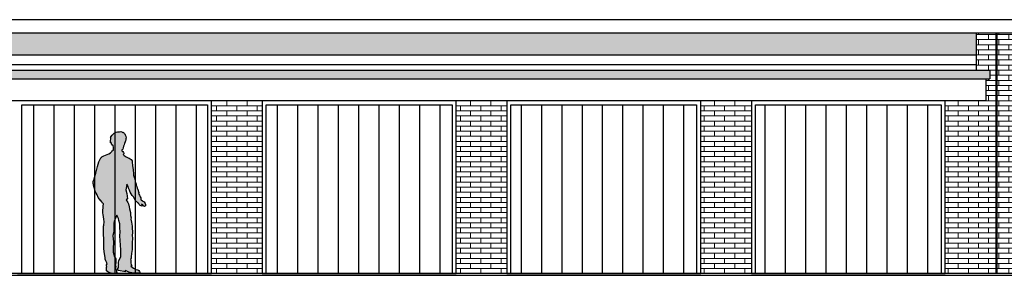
# Model space of a CAD drawing. Extents: x -73 to 359, y -4 to 85.
# Tile 103 of 151: x 219.48 to 231.6, y -1.83 to 1.31. Entities that reach past the tile are written whole.
import ezdxf

# ---------------------------------------------------------------- set-up
doc = ezdxf.new("R2010")
doc.units = 0
doc.header["$MEASUREMENT"] = 0
for name, color, linetype in [('Ansicht_Süd Garagen_8_P_ZE_SYMBOL', 7, 'Continuous'), ('Ansicht_Süd Garagen_8_R_NT_DACH', 7, 'Continuous'), ('Ansicht_Süd Garagen_8_R_NT_TOR', 7, 'Continuous'), ('Ansicht_Süd Garagen_8_R_TR_AUSSENWAND', 7, 'Continuous'), ('Ansicht_Süd Garagen_8_R_TR_BODEN', 7, 'Continuous'), ('Ansicht_Süd Garagen_8_R_TR_HIDDEN', 7, 'Continuous'), ('Ansicht_Süd Garagen_8_Schraffuren', 7, 'Continuous')]:
    doc.layers.add(name, color=color, linetype=linetype)
pattern_1 = [(90, (281.6567, -1.80897), (-0.25, 0), [])]
pattern_2 = [(0, (281.656705, -1.808974), (0, 0.0625), []), (90, (281.6567, -1.80897), (-0.25, 0), [0.0625, -0.0625]), (90, (281.7817, -1.74647), (-0.25, 0), [0.0625, -0.0625])]

msp = doc.modelspace()

# ---------------------------------------------------------------- hatches: boundary and pattern name
at = {"layer": 'Ansicht_Süd Garagen_8_P_ZE_SYMBOL', "linetype": 'Continuous', "lineweight": 13, "ltscale": 1000}
msp.add_hatch(color=7, dxfattribs=at).paths.add_polyline_path([(221.029, -0.949), (221.03, -0.961), (221.03, -0.974), (221.019, -0.983), (221.003, -0.975), (220.999, -0.963), (220.989, -0.958), (220.98, -0.957), (221, -0.975), (220.992, -0.98), (220.964, -0.97), (220.955, -0.96), (220.949, -0.951), (220.944, -0.939), (220.94, -0.943), (220.933, -0.935), (220.921, -0.923), (220.914, -0.919), (220.895, -0.89), (220.882, -0.866), (220.868, -0.847), (220.855, -0.827), (220.844, -0.806), (220.834, -0.784), (220.823, -0.759), (220.813, -0.731), (220.8, -0.708), (220.795, -0.757), (220.79, -0.779), (220.801, -0.823), (220.809, -0.889), (220.795, -0.904), (220.815, -0.936), (220.82, -0.953), (220.829, -0.99), (220.835, -1.014), (220.845, -1.059), (220.848, -1.093), (220.854, -1.122), (220.85, -1.141), (220.857, -1.176), (220.867, -1.225), (220.869, -1.259), (220.87, -1.285), (220.872, -1.309), (220.867, -1.335), (220.87, -1.379), (220.867, -1.427), (220.867, -1.491), (220.866, -1.514), (220.858, -1.561), (220.854, -1.602), (220.853, -1.624), (220.847, -1.632), (220.851, -1.638), (220.849, -1.658), (220.849, -1.677), (220.856, -1.702), (220.863, -1.714), (220.851, -1.716), (220.885, -1.743), (220.912, -1.757), (220.935, -1.763), (220.951, -1.77), (220.959, -1.784), (220.961, -1.79), (220.963, -1.791), (220.964, -1.8), (220.942, -1.805), (220.92, -1.805), (220.878, -1.803), (220.827, -1.791), (220.786, -1.77), (220.781, -1.767), (220.781, -1.785), (220.764, -1.781), (220.719, -1.775), (220.698, -1.769), (220.69, -1.762), (220.692, -1.738), (220.698, -1.738), (220.698, -1.719), (220.699, -1.703), (220.703, -1.703), (220.699, -1.696), (220.699, -1.672), (220.704, -1.647), (220.727, -1.603), (220.727, -1.58), (220.729, -1.553), (220.727, -1.517), (220.715, -1.343), (220.72, -1.295), (220.716, -1.245), (220.717, -1.197), (220.704, -1.156), (220.699, -1.13), (220.679, -1.09), (220.668, -1.121), (220.652, -1.146), (220.647, -1.165), (220.643, -1.191), (220.643, -1.222), (220.64, -1.256), (220.641, -1.284), (220.637, -1.313), (220.629, -1.342), (220.633, -1.384), (220.638, -1.416), (220.636, -1.447), (220.634, -1.477), (220.633, -1.505), (220.632, -1.525), (220.635, -1.546), (220.642, -1.573), (220.65, -1.603), (220.665, -1.628), (220.665, -1.67), (220.664, -1.703), (220.667, -1.722), (220.667, -1.731), (220.663, -1.73), (220.664, -1.742), (220.669, -1.76), (220.675, -1.771), (220.673, -1.786), (220.677, -1.79), (220.676, -1.805), (220.665, -1.809), (220.629, -1.809), (220.592, -1.801), (220.569, -1.786), (220.553, -1.774), (220.551, -1.76), (220.552, -1.746), (220.55, -1.735), (220.554, -1.72), (220.55, -1.717), (220.553, -1.701), (220.559, -1.688), (220.555, -1.678), (220.543, -1.652), (220.533, -1.629), (220.533, -1.617), (220.536, -1.614), (220.524, -1.535), (220.52, -1.501), (220.517, -1.473), (220.517, -1.435), (220.517, -1.392), (220.516, -1.317), (220.514, -1.275), (220.513, -1.25), (220.516, -1.226), (220.52, -1.214), (220.522, -1.172), (220.52, -1.139), (220.511, -1.084), (220.507, -1.064), (220.507, -1.025), (220.511, -1.004), (220.51, -0.979), (220.516, -0.952), (220.504, -0.943), (220.494, -0.926), (220.478, -0.905), (220.474, -0.906), (220.465, -0.894), (220.449, -0.872), (220.437, -0.842), (220.424, -0.82), (220.411, -0.795), (220.398, -0.75), (220.392, -0.723), (220.392, -0.713), (220.388, -0.702), (220.389, -0.677), (220.399, -0.648), (220.402, -0.629), (220.418, -0.576), (220.428, -0.54), (220.441, -0.491), (220.458, -0.437), (220.467, -0.418), (220.469, -0.41), (220.472, -0.403), (220.483, -0.387), (220.489, -0.381), (220.492, -0.372), (220.518, -0.36), (220.541, -0.352), (220.56, -0.344), (220.58, -0.337), (220.6, -0.325), (220.609, -0.316), (220.613, -0.314), (220.619, -0.306), (220.622, -0.3), (220.627, -0.291), (220.636, -0.293), (220.638, -0.284), (220.638, -0.269), (220.636, -0.26), (220.636, -0.254), (220.634, -0.239), (220.633, -0.234), (220.629, -0.232), (220.623, -0.232), (220.618, -0.228), (220.614, -0.216), (220.608, -0.2), (220.605, -0.195), (220.6, -0.201), (220.6, -0.177), (220.605, -0.154), (220.606, -0.134), (220.601, -0.137), (220.603, -0.129), (220.621, -0.106), (220.633, -0.094), (220.645, -0.083), (220.656, -0.075), (220.66, -0.075), (220.67, -0.071), (220.688, -0.065), (220.705, -0.065), (220.713, -0.065), (220.726, -0.063), (220.74, -0.066), (220.754, -0.077), (220.757, -0.071), (220.767, -0.084), (220.773, -0.093), (220.777, -0.092), (220.781, -0.104), (220.789, -0.12), (220.793, -0.143), (220.789, -0.148), (220.789, -0.16), (220.786, -0.182), (220.784, -0.181), (220.782, -0.188), (220.781, -0.192), (220.777, -0.189), (220.777, -0.199), (220.773, -0.21), (220.767, -0.227), (220.762, -0.242), (220.757, -0.262), (220.752, -0.278), (220.747, -0.285), (220.74, -0.288), (220.739, -0.3), (220.752, -0.309), (220.759, -0.319), (220.764, -0.327), (220.764, -0.337), (220.758, -0.347), (220.767, -0.358), (220.792, -0.374), (220.818, -0.385), (220.83, -0.392), (220.854, -0.408), (220.866, -0.423), (220.869, -0.438), (220.873, -0.479), (220.879, -0.532), (220.885, -0.582), (220.885, -0.599), (220.892, -0.623), (220.899, -0.646), (220.903, -0.676), (220.908, -0.69), (220.916, -0.706), (220.916, -0.723), (220.923, -0.74), (220.928, -0.757), (220.932, -0.766), (220.937, -0.772), (220.942, -0.792), (220.944, -0.801), (220.949, -0.811), (220.946, -0.825), (220.956, -0.846), (220.965, -0.866), (220.974, -0.878), (220.975, -0.887), (220.973, -0.896), (220.978, -0.904), (220.993, -0.913), (220.997, -0.918), (221.005, -0.923), (221.015, -0.928)], flags=0)
at = {"layer": 'Ansicht_Süd Garagen_8_R_NT_TOR', "linetype": 'Continuous', "ltscale": 1000}
h = msp.add_hatch(dxfattribs=at)
h.set_pattern_fill('Dachschraffur_1_0008', color=256, style=0, pattern_type=2)
h.set_pattern_definition(pattern_1)
h.paths.add_polyline_path([(219.508, 0.266), (219.508, -1.809), (221.793, -1.809), (221.793, 0.266)], flags=0)
h = msp.add_hatch(dxfattribs=at)
h.set_pattern_fill('Dachschraffur_1_0008', color=256, style=0, pattern_type=2)
h.set_pattern_definition(pattern_1)
h.paths.add_polyline_path([(222.518, 0.266), (222.518, -1.809), (224.803, -1.809), (224.803, 0.266)], flags=0)
h = msp.add_hatch(dxfattribs=at)
h.set_pattern_fill('Dachschraffur_1_0008', color=256, style=0, pattern_type=2)
h.set_pattern_definition(pattern_1)
h.paths.add_polyline_path([(225.528, 0.266), (225.528, -1.809), (227.813, -1.809), (227.813, 0.266)], flags=0)
h = msp.add_hatch(dxfattribs=at)
h.set_pattern_fill('Dachschraffur_1_0008', color=256, style=0, pattern_type=2)
h.set_pattern_definition(pattern_1)
h.paths.add_polyline_path([(228.538, 0.266), (228.538, -1.809), (230.823, -1.809), (230.823, 0.266)], flags=0)
at = {"layer": 'Ansicht_Süd Garagen_8_Schraffuren', "linetype": 'Continuous', "lineweight": 18, "ltscale": 1000}
h = msp.add_hatch(dxfattribs=at)
h.set_pattern_fill('MW_Verband__Läufer__DF_0008', color=9, style=0, pattern_type=2)
h.set_pattern_definition(pattern_2)
h.paths.add_polyline_path([(231.258, 0.878), (231.258, 1.144), (213.063, 1.144), (213.063, 0.878)], flags=0)
h = msp.add_hatch(dxfattribs=at)
h.set_pattern_fill('MW_Verband__Läufer__DF_0008', color=9, style=0, pattern_type=2)
h.set_pattern_definition(pattern_2)
h.paths.add_polyline_path([(231.498, 1.144), (231.258, 1.144), (231.258, 0.692), (231.423, 0.692), (231.423, 0.586), (231.373, 0.586), (231.373, 0.316), (230.873, 0.316), (230.873, -1.809), (231.498, -1.809)], flags=0)
h = msp.add_hatch(dxfattribs=at)
h.set_pattern_fill('MW_Verband__Läufer__DF_0008', color=9, style=0, pattern_type=2)
h.set_pattern_definition(pattern_2)
h.paths.add_polyline_path([(231.508, -1.809), (232.058, -1.809), (232.058, 0.911), (231.808, 0.911), (231.808, 1.144), (231.508, 1.144)], flags=0)
at = {"layer": 'Ansicht_Süd Garagen_8_Schraffuren', "linetype": 'Continuous', "lineweight": 0, "ltscale": 1000}
msp.add_hatch(color=27, dxfattribs=at).paths.add_polyline_path([(231.258, 0.692), (213.063, 0.692), (213.063, 0.586), (231.423, 0.586), (231.423, 0.692)], flags=0)
at = {"layer": 'Ansicht_Süd Garagen_8_Schraffuren', "linetype": 'Continuous', "lineweight": 18, "ltscale": 1000}
h = msp.add_hatch(dxfattribs=at)
h.set_pattern_fill('MW_Verband__Läufer__DF_0008', color=9, style=0, pattern_type=2)
h.set_pattern_definition(pattern_2)
h.paths.add_polyline_path([(222.468, -1.809), (222.468, 0.316), (221.843, 0.316), (221.843, -1.809)], flags=0)
h = msp.add_hatch(dxfattribs=at)
h.set_pattern_fill('MW_Verband__Läufer__DF_0008', color=9, style=0, pattern_type=2)
h.set_pattern_definition(pattern_2)
h.paths.add_polyline_path([(224.853, 0.316), (224.853, -1.809), (225.478, -1.809), (225.478, 0.316)], flags=0)
h = msp.add_hatch(dxfattribs=at)
h.set_pattern_fill('MW_Verband__Läufer__DF_0008', color=9, style=0, pattern_type=2)
h.set_pattern_definition(pattern_2)
h.paths.add_polyline_path([(227.863, 0.316), (227.863, -1.809), (228.488, -1.809), (228.488, 0.316)], flags=0)

# ---------------------------------------------------------------- linework, layer by layer
at = {"layer": 'Ansicht_Süd Garagen_8_P_ZE_SYMBOL', "linetype": 'Continuous', "ltscale": 1000}
for p, q in [((220.603, -0.129), (220.621, -0.106)), ((220.621, -0.106), (220.633, -0.094)), ((220.633, -0.094), (220.645, -0.083)), ((220.645, -0.083), (220.656, -0.075)), ((220.656, -0.075), (220.66, -0.075)), ((220.66, -0.075), (220.67, -0.071)), ((220.67, -0.071), (220.688, -0.065)), ((220.688, -0.065), (220.705, -0.065)), ((220.705, -0.065), (220.713, -0.065)), ((220.713, -0.065), (220.726, -0.063)), ((220.726, -0.063), (220.74, -0.066)), ((220.74, -0.066), (220.754, -0.077)), ((220.754, -0.077), (220.757, -0.071)), ((220.757, -0.071), (220.767, -0.084)), ((220.767, -0.084), (220.773, -0.093)), ((220.773, -0.093), (220.777, -0.092)), ((220.777, -0.092), (220.781, -0.104)), ((220.781, -0.104), (220.789, -0.12)), ((220.789, -0.12), (220.793, -0.143)), ((220.6, -0.177), (220.605, -0.154)), ((220.6, -0.201), (220.6, -0.177)), ((220.605, -0.195), (220.6, -0.201)), ((220.601, -0.137), (220.603, -0.129)), ((220.606, -0.134), (220.601, -0.137)), ((220.605, -0.154), (220.606, -0.134)), ((220.608, -0.2), (220.605, -0.195)), ((220.614, -0.216), (220.608, -0.2)), ((220.618, -0.228), (220.614, -0.216)), ((220.623, -0.232), (220.618, -0.228)), ((220.629, -0.232), (220.623, -0.232)), ((220.633, -0.234), (220.629, -0.232)), ((220.634, -0.239), (220.633, -0.234)), ((220.636, -0.254), (220.634, -0.239)), ((220.762, -0.242), (220.757, -0.262)), ((220.767, -0.227), (220.762, -0.242)), ((220.773, -0.21), (220.767, -0.227)), ((220.777, -0.199), (220.773, -0.21)), ((220.781, -0.192), (220.777, -0.189)), ((220.777, -0.189), (220.777, -0.199)), ((220.782, -0.188), (220.781, -0.192)), ((220.784, -0.181), (220.782, -0.188)), ((220.786, -0.182), (220.784, -0.181)), ((220.789, -0.16), (220.786, -0.182)), ((220.793, -0.143), (220.789, -0.148)), ((220.789, -0.148), (220.789, -0.16)), ((220.492, -0.372), (220.518, -0.36)), ((220.518, -0.36), (220.541, -0.352)), ((220.541, -0.352), (220.56, -0.344)), ((220.56, -0.344), (220.58, -0.337)), ((220.58, -0.337), (220.6, -0.325)), ((220.6, -0.325), (220.609, -0.316)), ((220.609, -0.316), (220.613, -0.314)), ((220.613, -0.314), (220.619, -0.306)), ((220.619, -0.306), (220.622, -0.3)), ((220.622, -0.3), (220.627, -0.291)), ((220.627, -0.291), (220.636, -0.293)), ((220.636, -0.26), (220.636, -0.254)), ((220.638, -0.269), (220.636, -0.26)), ((220.636, -0.293), (220.638, -0.284)), ((220.638, -0.284), (220.638, -0.269)), ((220.74, -0.288), (220.739, -0.3)), ((220.739, -0.3), (220.752, -0.309)), ((220.747, -0.285), (220.74, -0.288)), ((220.752, -0.278), (220.747, -0.285)), ((220.757, -0.262), (220.752, -0.278)), ((220.752, -0.309), (220.759, -0.319)), ((220.764, -0.337), (220.758, -0.347)), ((220.758, -0.347), (220.767, -0.358)), ((220.759, -0.319), (220.764, -0.327)), ((220.764, -0.327), (220.764, -0.337)), ((220.767, -0.358), (220.792, -0.374)), ((220.441, -0.491), (220.458, -0.437)), ((220.458, -0.437), (220.467, -0.418)), ((220.467, -0.418), (220.469, -0.41)), ((220.469, -0.41), (220.472, -0.403)), ((220.472, -0.403), (220.483, -0.387)), ((220.483, -0.387), (220.489, -0.381)), ((220.489, -0.381), (220.492, -0.372)), ((220.792, -0.374), (220.818, -0.385)), ((220.818, -0.385), (220.83, -0.392)), ((220.83, -0.392), (220.854, -0.408)), ((220.854, -0.408), (220.866, -0.423)), ((220.866, -0.423), (220.869, -0.438)), ((220.869, -0.438), (220.873, -0.479)), ((220.873, -0.479), (220.879, -0.532)), ((220.402, -0.629), (220.418, -0.576)), ((220.418, -0.576), (220.428, -0.54)), ((220.428, -0.54), (220.441, -0.491)), ((220.879, -0.532), (220.885, -0.582)), ((220.885, -0.582), (220.885, -0.599)), ((220.885, -0.599), (220.892, -0.623)), ((220.388, -0.702), (220.389, -0.677)), ((220.392, -0.713), (220.388, -0.702)), ((220.389, -0.677), (220.399, -0.648)), ((220.392, -0.723), (220.392, -0.713)), ((220.398, -0.75), (220.392, -0.723)), ((220.399, -0.648), (220.402, -0.629)), ((220.8, -0.708), (220.795, -0.757)), ((220.813, -0.731), (220.8, -0.708)), ((220.892, -0.623), (220.899, -0.646)), ((220.899, -0.646), (220.903, -0.676)), ((220.903, -0.676), (220.908, -0.69)), ((220.908, -0.69), (220.916, -0.706)), ((220.916, -0.706), (220.916, -0.723)), ((220.916, -0.723), (220.923, -0.74)), ((220.411, -0.795), (220.398, -0.75)), ((220.424, -0.82), (220.411, -0.795)), ((220.437, -0.842), (220.424, -0.82)), ((220.449, -0.872), (220.437, -0.842)), ((220.795, -0.757), (220.79, -0.779)), ((220.79, -0.779), (220.801, -0.823)), ((220.801, -0.823), (220.809, -0.889)), ((220.823, -0.759), (220.813, -0.731)), ((220.834, -0.784), (220.823, -0.759)), ((220.844, -0.806), (220.834, -0.784)), ((220.855, -0.827), (220.844, -0.806)), ((220.868, -0.847), (220.855, -0.827)), ((220.882, -0.866), (220.868, -0.847)), ((220.923, -0.74), (220.928, -0.757)), ((220.928, -0.757), (220.932, -0.766)), ((220.932, -0.766), (220.937, -0.772)), ((220.937, -0.772), (220.942, -0.792)), ((220.942, -0.792), (220.944, -0.801)), ((220.944, -0.801), (220.949, -0.811)), ((220.949, -0.811), (220.946, -0.825)), ((220.946, -0.825), (220.956, -0.846)), ((220.956, -0.846), (220.965, -0.866)), ((220.465, -0.894), (220.449, -0.872)), ((220.474, -0.906), (220.465, -0.894)), ((220.478, -0.905), (220.474, -0.906)), ((220.494, -0.926), (220.478, -0.905)), ((220.504, -0.943), (220.494, -0.926)), ((220.516, -0.952), (220.504, -0.943)), ((220.51, -0.979), (220.516, -0.952)), ((220.809, -0.889), (220.795, -0.904)), ((220.795, -0.904), (220.815, -0.936)), ((220.815, -0.936), (220.82, -0.953)), ((220.82, -0.953), (220.829, -0.99)), ((220.895, -0.89), (220.882, -0.866)), ((220.914, -0.919), (220.895, -0.89)), ((220.921, -0.923), (220.914, -0.919)), ((220.933, -0.935), (220.921, -0.923)), ((220.94, -0.943), (220.933, -0.935)), ((220.944, -0.939), (220.94, -0.943)), ((220.949, -0.951), (220.944, -0.939)), ((220.955, -0.96), (220.949, -0.951)), ((220.964, -0.97), (220.955, -0.96)), ((220.965, -0.866), (220.974, -0.878)), ((220.975, -0.887), (220.973, -0.896)), ((220.973, -0.896), (220.978, -0.904)), ((220.974, -0.878), (220.975, -0.887)), ((220.978, -0.904), (220.993, -0.913)), ((220.989, -0.958), (220.98, -0.957)), ((220.98, -0.957), (221, -0.975)), ((220.999, -0.963), (220.989, -0.958)), ((220.993, -0.913), (220.997, -0.918)), ((220.997, -0.918), (221.005, -0.923)), ((221.003, -0.975), (220.999, -0.963)), ((221.005, -0.923), (221.015, -0.928)), ((221.015, -0.928), (221.029, -0.949)), ((221.029, -0.949), (221.03, -0.961)), ((221.03, -0.961), (221.03, -0.974)), ((220.507, -1.025), (220.511, -1.004)), ((220.507, -1.064), (220.507, -1.025)), ((220.511, -1.084), (220.507, -1.064)), ((220.511, -1.004), (220.51, -0.979)), ((220.52, -1.139), (220.511, -1.084)), ((220.679, -1.09), (220.668, -1.121)), ((220.699, -1.13), (220.679, -1.09)), ((220.829, -0.99), (220.835, -1.014)), ((220.835, -1.014), (220.845, -1.059)), ((220.845, -1.059), (220.848, -1.093)), ((220.992, -0.98), (220.964, -0.97)), ((221, -0.975), (220.992, -0.98)), ((221.019, -0.983), (221.003, -0.975)), ((221.03, -0.974), (221.019, -0.983)), ((220.522, -1.172), (220.52, -1.139)), ((220.52, -1.214), (220.522, -1.172)), ((220.647, -1.165), (220.643, -1.191)), ((220.643, -1.191), (220.643, -1.222)), ((220.652, -1.146), (220.647, -1.165)), ((220.668, -1.121), (220.652, -1.146)), ((220.704, -1.156), (220.699, -1.13)), ((220.717, -1.197), (220.704, -1.156)), ((220.716, -1.245), (220.717, -1.197)), ((220.848, -1.093), (220.854, -1.122)), ((220.854, -1.122), (220.85, -1.141)), ((220.85, -1.141), (220.857, -1.176)), ((220.857, -1.176), (220.867, -1.225)), ((220.513, -1.25), (220.516, -1.226)), ((220.514, -1.275), (220.513, -1.25)), ((220.516, -1.317), (220.514, -1.275)), ((220.516, -1.226), (220.52, -1.214)), ((220.517, -1.392), (220.516, -1.317)), ((220.637, -1.313), (220.629, -1.342)), ((220.641, -1.284), (220.637, -1.313)), ((220.643, -1.222), (220.64, -1.256)), ((220.64, -1.256), (220.641, -1.284)), ((220.715, -1.343), (220.72, -1.295)), ((220.72, -1.295), (220.716, -1.245)), ((220.867, -1.225), (220.869, -1.259)), ((220.872, -1.309), (220.867, -1.335)), ((220.869, -1.259), (220.87, -1.285)), ((220.87, -1.285), (220.872, -1.309)), ((220.517, -1.435), (220.517, -1.392)), ((220.517, -1.473), (220.517, -1.435)), ((220.629, -1.342), (220.633, -1.384)), ((220.633, -1.384), (220.638, -1.416)), ((220.636, -1.447), (220.634, -1.477)), ((220.638, -1.416), (220.636, -1.447)), ((220.727, -1.517), (220.715, -1.343)), ((220.867, -1.335), (220.87, -1.379)), ((220.87, -1.379), (220.867, -1.427)), ((220.867, -1.427), (220.867, -1.491)), ((220.52, -1.501), (220.517, -1.473)), ((220.524, -1.535), (220.52, -1.501)), ((220.536, -1.614), (220.524, -1.535)), ((220.633, -1.505), (220.632, -1.525)), ((220.632, -1.525), (220.635, -1.546)), ((220.634, -1.477), (220.633, -1.505)), ((220.635, -1.546), (220.642, -1.573)), ((220.642, -1.573), (220.65, -1.603)), ((220.729, -1.553), (220.727, -1.517)), ((220.727, -1.58), (220.729, -1.553)), ((220.858, -1.561), (220.854, -1.602)), ((220.866, -1.514), (220.858, -1.561)), ((220.867, -1.491), (220.866, -1.514)), ((220.533, -1.617), (220.536, -1.614)), ((220.533, -1.629), (220.533, -1.617)), ((220.543, -1.652), (220.533, -1.629)), ((220.555, -1.678), (220.543, -1.652)), ((220.553, -1.701), (220.559, -1.688)), ((220.559, -1.688), (220.555, -1.678)), ((220.65, -1.603), (220.665, -1.628)), ((220.665, -1.67), (220.664, -1.703)), ((220.665, -1.628), (220.665, -1.67)), ((220.699, -1.672), (220.704, -1.647)), ((220.699, -1.696), (220.699, -1.672)), ((220.703, -1.703), (220.699, -1.696)), ((220.704, -1.647), (220.727, -1.603)), ((220.727, -1.603), (220.727, -1.58)), ((220.853, -1.624), (220.847, -1.632)), ((220.847, -1.632), (220.851, -1.638)), ((220.851, -1.638), (220.849, -1.658)), ((220.849, -1.658), (220.849, -1.677)), ((220.849, -1.677), (220.856, -1.702)), ((220.854, -1.602), (220.853, -1.624)), ((220.55, -1.717), (220.553, -1.701)), ((220.554, -1.72), (220.55, -1.717)), ((220.55, -1.735), (220.554, -1.72)), ((220.552, -1.746), (220.55, -1.735)), ((220.551, -1.76), (220.552, -1.746)), ((220.553, -1.774), (220.551, -1.76)), ((220.569, -1.786), (220.553, -1.774)), ((220.592, -1.801), (220.569, -1.786)), ((220.629, -1.809), (220.592, -1.801)), ((220.665, -1.809), (220.629, -1.809)), ((220.667, -1.731), (220.663, -1.73)), ((220.663, -1.73), (220.664, -1.742)), ((220.664, -1.703), (220.667, -1.722)), ((220.664, -1.742), (220.669, -1.76)), ((220.676, -1.805), (220.665, -1.809)), ((220.667, -1.722), (220.667, -1.731)), ((220.669, -1.76), (220.675, -1.771)), ((220.675, -1.771), (220.673, -1.786)), ((220.673, -1.786), (220.677, -1.79)), ((220.677, -1.79), (220.676, -1.805)), ((220.69, -1.762), (220.692, -1.738)), ((220.698, -1.769), (220.69, -1.762)), ((220.692, -1.738), (220.698, -1.738)), ((220.698, -1.719), (220.699, -1.703)), ((220.698, -1.738), (220.698, -1.719)), ((220.719, -1.775), (220.698, -1.769)), ((220.699, -1.703), (220.703, -1.703)), ((220.764, -1.781), (220.719, -1.775)), ((220.781, -1.785), (220.764, -1.781)), ((220.786, -1.77), (220.781, -1.767)), ((220.781, -1.767), (220.781, -1.785)), ((220.827, -1.791), (220.786, -1.77)), ((220.878, -1.803), (220.827, -1.791)), ((220.863, -1.714), (220.851, -1.716)), ((220.851, -1.716), (220.885, -1.743)), ((220.856, -1.702), (220.863, -1.714)), ((220.92, -1.805), (220.878, -1.803)), ((220.885, -1.743), (220.912, -1.757)), ((220.912, -1.757), (220.935, -1.763)), ((220.942, -1.805), (220.92, -1.805)), ((220.935, -1.763), (220.951, -1.77)), ((220.964, -1.8), (220.942, -1.805)), ((220.951, -1.77), (220.959, -1.784)), ((220.959, -1.784), (220.961, -1.79)), ((220.961, -1.79), (220.963, -1.791)), ((220.963, -1.791), (220.964, -1.8))]:
    msp.add_line(p, q, dxfattribs=at)
at = {"layer": 'Ansicht_Süd Garagen_8_R_NT_DACH', "linetype": 'Continuous', "ltscale": 1000}
for p, q in [((242.978, 1.311), (212.608, 1.311)), ((242.978, 1.144), (212.608, 1.144)), ((213.063, 0.878), (231.258, 0.878)), ((213.063, 0.761), (231.258, 0.761)), ((213.063, 0.692), (231.423, 0.692)), ((231.423, 0.692), (231.423, 0.586)), ((213.063, 0.586), (231.423, 0.586)), ((231.373, 0.586), (231.373, 0.316))]:
    msp.add_line(p, q, dxfattribs=at)
at = {"layer": 'Ansicht_Süd Garagen_8_R_NT_TOR', "linetype": 'Continuous', "ltscale": 1000}
for p, q in [((221.843, 0.316), (219.458, 0.316)), ((219.508, -1.809), (219.508, 0.266)), ((219.508, 0.266), (221.793, 0.266)), ((221.793, 0.266), (221.793, -1.809)), ((221.843, -1.809), (221.843, 0.316)), ((222.468, 0.316), (222.468, -1.809)), ((224.853, 0.316), (222.468, 0.316)), ((222.518, -1.809), (222.518, 0.266)), ((222.518, 0.266), (224.803, 0.266)), ((224.803, 0.266), (224.803, -1.809)), ((224.853, -1.809), (224.853, 0.316)), ((225.478, 0.316), (225.478, -1.809)), ((227.863, 0.316), (225.478, 0.316)), ((225.528, -1.809), (225.528, 0.266)), ((225.528, 0.266), (227.813, 0.266)), ((227.813, 0.266), (227.813, -1.809)), ((227.863, -1.809), (227.863, 0.316)), ((228.488, 0.316), (228.488, -1.809)), ((230.873, 0.316), (228.488, 0.316)), ((228.538, -1.809), (228.538, 0.266)), ((228.538, 0.266), (230.823, 0.266)), ((230.823, 0.266), (230.823, -1.809)), ((230.873, -1.809), (230.873, 0.316)), ((219.458, -1.809), (221.843, -1.809)), ((221.793, -1.809), (219.508, -1.809)), ((222.468, -1.809), (224.853, -1.809)), ((224.803, -1.809), (222.518, -1.809)), ((225.478, -1.809), (227.863, -1.809)), ((227.813, -1.809), (225.528, -1.809)), ((228.488, -1.809), (230.873, -1.809)), ((230.823, -1.809), (228.538, -1.809))]:
    msp.add_line(p, q, dxfattribs=at)
at = {"layer": 'Ansicht_Süd Garagen_8_R_NT_TOR', "color": 255, "linetype": 'Continuous', "lineweight": 18, "ltscale": 1000}
for p, q in [((219.508, 0.266), (219.508, -1.809)), ((221.793, 0.266), (219.508, 0.266)), ((221.793, -1.809), (221.793, 0.266)), ((222.518, 0.266), (222.518, -1.809)), ((224.803, 0.266), (222.518, 0.266)), ((224.803, -1.809), (224.803, 0.266)), ((225.528, 0.266), (225.528, -1.809)), ((227.813, 0.266), (225.528, 0.266)), ((227.813, -1.809), (227.813, 0.266)), ((228.538, 0.266), (228.538, -1.809)), ((230.823, 0.266), (228.538, 0.266)), ((230.823, -1.809), (230.823, 0.266)), ((219.508, -1.809), (221.793, -1.809)), ((222.518, -1.809), (224.803, -1.809)), ((225.528, -1.809), (227.813, -1.809)), ((228.538, -1.809), (230.823, -1.809))]:
    msp.add_line(p, q, dxfattribs=at)
at = {"layer": 'Ansicht_Süd Garagen_8_R_TR_AUSSENWAND', "color": 252, "linetype": 'Continuous', "lineweight": 18, "ltscale": 1000}
msp.add_line((231.258, -1.809), (231.498, -1.809), dxfattribs=at)
at = {"layer": 'Ansicht_Süd Garagen_8_R_TR_BODEN', "linetype": 'Continuous', "ltscale": 1000}
for p, q in [((247.883, -1.809), (208.003, -1.809)), ((208.003, -1.829), (247.883, -1.829))]:
    msp.add_line(p, q, dxfattribs=at)
at = {"layer": 'Ansicht_Süd Garagen_8_R_TR_HIDDEN', "linetype": 'Continuous', "ltscale": 1000}
for p, q in [((231.258, 0.691), (231.258, 1.144)), ((231.498, -1.809), (231.498, 1.144)), ((231.508, 1.144), (231.508, -1.809)), ((231.373, 0.316), (213.063, 0.316))]:
    msp.add_line(p, q, dxfattribs=at)
at = {"layer": 'Ansicht_Süd Garagen_8_Schraffuren', "color": 255, "linetype": 'Continuous', "lineweight": 18, "ltscale": 1000}
for p, q in [((231.258, 1.144), (213.063, 1.144)), ((231.498, 1.144), (231.258, 1.144)), ((231.258, 1.144), (231.258, 0.692)), ((231.258, 0.878), (231.258, 1.144)), ((231.498, -1.809), (231.498, 1.144)), ((231.808, 1.144), (231.508, 1.144)), ((231.508, 1.144), (231.508, -1.809)), ((213.063, 0.878), (231.258, 0.878)), ((231.258, 0.692), (213.063, 0.692)), ((231.258, 0.692), (231.423, 0.692)), ((231.423, 0.692), (231.258, 0.692)), ((231.423, 0.692), (231.423, 0.586)), ((231.423, 0.586), (231.423, 0.692)), ((213.063, 0.586), (231.423, 0.586)), ((231.423, 0.586), (231.373, 0.586)), ((231.373, 0.586), (231.373, 0.316)), ((222.468, 0.316), (221.843, 0.316)), ((221.843, 0.316), (221.843, -1.809)), ((222.468, -1.809), (222.468, 0.316)), ((224.853, 0.316), (224.853, -1.809)), ((225.478, 0.316), (224.853, 0.316)), ((225.478, -1.809), (225.478, 0.316)), ((227.863, 0.316), (227.863, -1.809)), ((228.488, 0.316), (227.863, 0.316)), ((228.488, -1.809), (228.488, 0.316)), ((231.373, 0.316), (230.873, 0.316)), ((230.873, 0.316), (230.873, -1.809)), ((221.843, -1.809), (222.468, -1.809)), ((224.853, -1.809), (225.478, -1.809)), ((227.863, -1.809), (228.488, -1.809)), ((230.873, -1.809), (231.498, -1.809)), ((231.508, -1.809), (232.058, -1.809))]:
    msp.add_line(p, q, dxfattribs=at)

doc.saveas('drawing.dxf')
